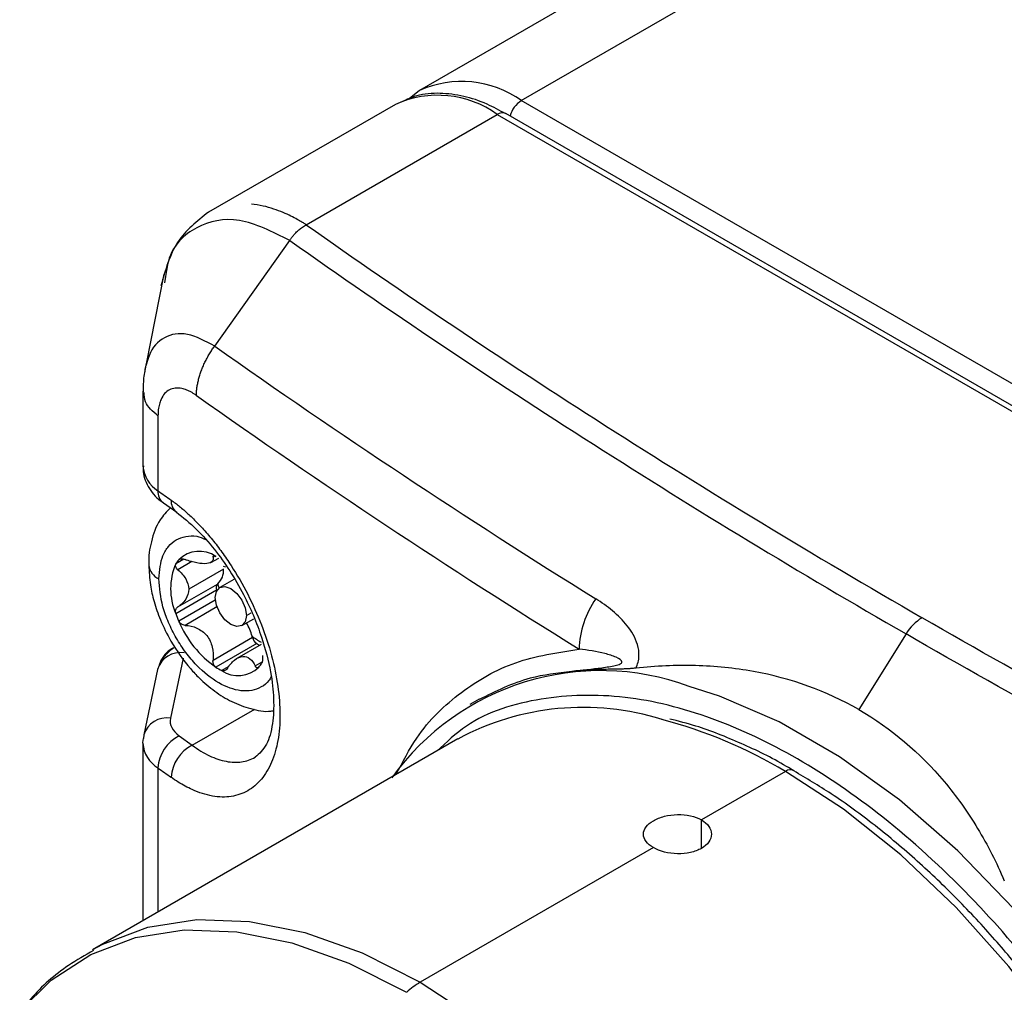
# Model space of a CAD drawing. Header units: millimetres. Extents: x 16 to 683, y 16 to 524.
# Tile 23 of 26: x 573 to 598, y 441 to 464. Entities that reach past the tile are written whole.
import ezdxf

# ---------------------------------------------------------------- set-up
doc = ezdxf.new("R2010")
doc.units = ezdxf.units.MM
doc.header["$LTSCALE"] = 2.5

msp = doc.modelspace()

# ---------------------------------------------------------------- linework, layer by layer
for p, q in [((607.056, 476.411), (583.191, 462.634)), ((585.691, 462.386), (609.556, 476.163)), ((583.191, 462.634), (582.939, 462.426)), ((582.602, 462.294), (578.014, 459.645)), ((617.511, 444.017), (585.691, 462.386)), ((580.415, 459.34), (585.102, 462.046)), ((585.102, 462.046), (616.922, 443.677)), ((617.13, 443.698), (585.31, 462.067)), ((578.166, 456.361), (580.007, 458.952)), ((576.915, 458.126), (576.487, 455.924)), ((576.961, 458.067), (576.934, 457.917)), ((576.406, 455.256), (576.406, 453.416)), ((576.775, 454.65), (576.775, 452.813)), ((576.907, 452.513), (577.235, 452.285)), ((577.413, 451.132), (577.212, 451.016)), ((577.317, 451.136), (577.283, 451.116)), ((578.073, 451.049), (578.266, 451.16)), ((578.167, 451.208), (578.126, 451.184)), ((577.609, 451.072), (577.265, 450.873)), ((578.384, 450.887), (577.53, 450.394)), ((578.44, 450.936), (578.382, 450.951)), ((578.633, 450.635), (578.29, 450.438)), ((577.212, 449.799), (578.214, 450.377)), ((577.265, 449.96), (578.232, 450.519)), ((577.283, 449.616), (578.181, 450.135)), ((578.222, 449.958), (577.441, 449.507)), ((578.832, 449.5), (579.124, 449.668)), ((578.944, 449.748), (579.062, 449.815)), ((578.126, 448.656), (579.093, 449.214)), ((595.133, 449.296), (593.974, 447.438)), ((579.198, 449.059), (578.196, 448.481)), ((579.309, 449.039), (578.713, 448.695)), ((577.391, 448.701), (577.08, 447.226)), ((578.337, 448.399), (578.522, 448.506)), ((579.162, 448.514), (579.332, 448.612)), ((576.766, 448.426), (576.428, 446.819)), ((584.656, 447.694), (584.43, 447.563)), ((577.615, 446.565), (579.151, 447.451)), ((576.428, 446.819), (576.418, 446.728)), ((577.294, 446.794), (577.615, 446.565)), ((584.132, 446.718), (575.167, 441.543)), ((576.406, 446.612), (576.406, 442.258)), ((576.775, 446.008), (576.775, 442.471)), ((592.173, 445.922), (590.111, 444.731)), ((590.111, 444.043), (590.111, 444.731)), ((588.932, 444.051), (583.208, 440.747))]:
    msp.add_line(p, q)
at = {"flags": 128}
for points in [[(578.178, 450.19), (578.207, 450.342), (578.29, 450.438), (578.415, 450.462), (578.561, 450.411), (578.708, 450.293), (578.832, 450.125), (578.915, 449.934), (578.944, 449.748)], [(578.276, 450.428), (578.263, 450.47), (578.246, 450.529)], [(578.944, 449.748), (578.915, 449.595), (578.832, 449.5), (578.708, 449.475), (578.561, 449.526), (578.415, 449.645), (578.29, 449.812), (578.207, 450.004), (578.178, 450.19)], [(604.547, 426.326), (604.454, 428.085), (604.177, 429.924), (603.72, 431.813), (603.09, 433.724), (602.297, 435.624), (601.353, 437.486), (600.274, 439.279), (599.077, 440.974), (597.78, 442.546), (596.404, 443.97), (594.971, 445.222), (593.502, 446.284), (592.022, 447.139), (590.554, 447.772), (589.81, 448.009)], [(576.406, 446.612), (576.407, 446.632), (576.418, 446.728)], [(603.195, 423.189), (603.344, 423.879), (603.523, 425.412), (603.523, 427.061), (603.344, 428.801), (602.989, 430.603), (602.463, 432.44), (601.775, 434.283), (600.936, 436.102), (599.958, 437.868), (598.858, 439.555), (597.652, 441.135), (596.36, 442.583), (595.001, 443.877), (593.598, 444.995), (592.173, 445.922)], [(575.179, 441.55), (575.423, 441.682), (576.524, 442.098), (577.73, 442.285), (579.022, 442.241), (580.38, 441.967), (581.783, 441.466), (583.208, 440.747)], [(573.386, 440.037), (574.151, 440.797), (575.125, 441.432), (576.221, 441.846), (577.421, 442.033), (578.708, 441.989), (580.061, 441.716), (581.458, 441.217), (582.877, 440.501)], [(583.208, 440.747), (584.634, 439.82), (586.037, 438.701), (587.395, 437.408), (588.687, 435.959), (589.893, 434.38), (590.994, 432.693), (591.971, 430.926), (592.811, 429.108), (593.499, 427.265), (594.024, 425.428), (594.38, 423.626), (594.559, 421.886), (594.559, 420.237), (594.38, 418.704), (594.024, 417.312), (593.499, 416.082), (592.811, 415.034), (591.971, 414.184), (591.238, 413.678)]]:
    msp.add_lwpolyline(points, dxfattribs=at)
for centre, radius, start, end in [((584.227, 460.342), 2.515, 54.3824, 114.3071), ((583.637, 460.002), 2.515, 54.3824, 114.3071), ((586.05, 461.836), 0.657, 123.0842, 164.6228), ((585.224, 461.876), 0.21, 65.6929, 125.6176), ((692.997, 619.28), 196.142, 234.82586, 240.06996), ((689.13, 613.566), 192.423, 234.78354, 238.12501), ((688.961, 612.718), 192.881, 234.77765, 238.1251), ((577.189, 453.48), 0.786, 184.6692, 238.1931), ((577.127, 452.787), 0.353, 175.8669, 231.341), ((682.603, 600.557), 181.736, 234.38623, 234.51097), ((577.448, 452.557), 0.352, 175.8206, 231.6916), ((577.795, 450.681), 0.672, 139.6523, 150.1464), ((577.789, 450.604), 0.72, 55.57, 134.649), ((576.967, 451.031), 0.419, 185.8398, 245.6127), ((578.618, 450.407), 1.532, 156.5901, 203.4099), ((577.94, 450.853), 0.445, 313.3779, 4.4171), ((578.324, 450.435), 0.124, 137.6754, 207.8465), ((578.071, 450.749), 0.282, 304.9781, 308.5434), ((589.449, 448.833), 2.344, 145.4983, 177.7918), ((579.757, 450.681), 2.694, 199.1278, 203.2836), ((596.145, 448.692), 1.179, 121.7693, 149.1453), ((579.674, 450.604), 2.587, 202.4393, 235.1499), ((577.763, 448.881), 1.371, 15.24, 30.0457), ((580.07, 450.504), 1.601, 232.0716, 241.4816), ((577.952, 448.939), 1.173, 13.5262, 14.9035), ((579.35, 449.276), 0.265, 193.5173, 234.8475), ((580.085, 450.431), 1.634, 237.0836, 240.0069), ((577.323, 448.259), 0.581, 80.5299, 163.3765), ((577.451, 448.354), 0.67, 124.3044, 164.1206), ((579.051, 449.798), 1.57, 237.0248, 242.9806), ((578.744, 448.993), 0.72, 235.57, 314.649), ((578.738, 448.916), 0.672, 319.6523, 330.1464), ((587.636, 442.094), 6.302, 69.8153, 144.3752), ((587.205, 441.015), 6.478, 72.5861, 118.3152), ((576.985, 446.653), 0.581, 80.5299, 163.3765), ((586.102, 435.729), 11.864, 59.2241, 75.1489), ((577.714, 445.952), 0.941, 116.5098, 176.5996), ((577.157, 446.656), 0.752, 183.3841, 239.4783), ((578.038, 445.723), 0.942, 116.6338, 176.6165), ((682.603, 593.752), 181.736, 234.38623, 234.51097), ((592.294, 445.758), 0.204, 63.3279, 126.4475), ((584.174, 439.102), 1.907, 120.399, 132.8091)]:
    msp.add_arc(centre, radius, start, end)
for points, knots in [([(585.31, 462.059), (585.158, 462.143), (584.814, 462.335), (584.27, 462.509), (583.688, 462.585), (583.132, 462.538), (582.812, 462.385), (582.66, 462.313)], [0, 0, 0, 0, 0.163936, 0.371542, 0.583765, 0.802897, 1, 1, 1, 1]), ([(580.415, 459.34), (580.404, 459.347), (580.367, 459.37), (580.293, 459.414), (580.179, 459.478), (580.025, 459.558), (579.833, 459.646), (579.605, 459.732), (579.343, 459.809), (579.162, 459.835), (579.066, 459.848)], [0, 0, 0, 0, 0.024448, 0.0776851, 0.1598335, 0.2711438, 0.411122, 0.5788366, 0.7746647, 1, 1, 1, 1]), ([(578.014, 459.645), (577.732, 459.427), (577.173, 458.996), (576.955, 458.223), (576.848, 457.84)], [0, 0, 0, 0, 0.504683, 1, 1, 1, 1]), ([(580.007, 458.952), (579.584, 459.165), (578.738, 459.591), (577.689, 459.343), (577.066, 458.79), (576.98, 458.197), (576.961, 458.067)], [0, 0, 0, 0, 0.3050936, 0.6099637, 0.9144036, 1, 1, 1, 1]), ([(580.007, 458.952), (580.02, 458.972), (580.048, 459.014), (580.099, 459.078), (580.161, 459.148), (580.235, 459.219), (580.321, 459.287), (580.383, 459.322), (580.415, 459.34)], [0, 0, 0, 0, 0.115129, 0.251606, 0.409435, 0.587979, 0.785707, 1, 1, 1, 1]), ([(578.166, 456.361), (577.937, 456.483), (577.482, 456.726), (576.908, 456.621), (576.595, 456.295), (576.515, 455.997), (576.497, 455.929)], [0, 0, 0, 0, 0.305987, 0.60826, 0.911302, 1, 1, 1, 1]), ([(577.717, 455.15), (577.718, 455.181), (577.72, 455.244), (577.731, 455.342), (577.748, 455.443), (577.771, 455.546), (577.801, 455.651), (577.837, 455.756), (577.879, 455.862), (577.927, 455.966), (577.98, 456.069), (578.038, 456.169), (578.099, 456.267), (578.144, 456.329), (578.166, 456.361)], [0, 0, 0, 0, 0.0816541, 0.1642853, 0.2477071, 0.331722, 0.4161233, 0.500699, 0.585234, 0.6695141, 0.753329, 0.8364753, 0.9187594, 1, 1, 1, 1]), ([(576.488, 455.933), (576.463, 455.816), (576.412, 455.586), (576.409, 455.331), (576.407, 455.207)], [0, 0, 0, 0, 0.511983, 1, 1, 1, 1]), ([(576.497, 455.929), (576.48, 455.885), (576.454, 455.82), (576.449, 455.735), (576.447, 455.708)], [0, 0, 0, 0, 0.680562, 1, 1, 1, 1]), ([(576.775, 454.65), (576.648, 454.759), (576.441, 454.935), (576.439, 455.146), (576.438, 455.226)], [0, 0, 0, 0, 0.61604, 1, 1, 1, 1]), ([(577.717, 455.15), (577.697, 455.164), (577.657, 455.192), (577.597, 455.228), (577.538, 455.259), (577.479, 455.284), (577.419, 455.305), (577.323, 455.329), (577.195, 455.338), (577.052, 455.297), (576.933, 455.204), (576.854, 455.076), (576.806, 454.938), (576.78, 454.803), (576.777, 454.701), (576.775, 454.65)], [0, 0, 0, 0, 0.041071, 0.082156, 0.123439, 0.165105, 0.207332, 0.250289, 0.376492, 0.500052, 0.624193, 0.749281, 0.834073, 0.917096, 1, 1, 1, 1]), ([(576.42, 453.426), (576.416, 453.396), (576.389, 453.221), (576.528, 452.898), (576.725, 452.632), (576.886, 452.534), (576.912, 452.518)], [0, 0, 0, 0, 0.0846285, 0.4896381, 0.9165059, 1, 1, 1, 1]), ([(577.097, 452.583), (577.132, 452.558), (577.201, 452.507), (577.304, 452.426), (577.407, 452.34), (577.509, 452.249), (577.663, 452.105), (577.865, 451.898), (578.111, 451.613), (578.347, 451.305), (578.647, 450.868), (578.988, 450.277), (579.326, 449.525), (579.578, 448.759), (579.733, 448.007), (579.786, 447.301), (579.734, 446.666), (579.579, 446.129), (579.327, 445.709), (578.99, 445.424), (578.649, 445.307), (578.349, 445.288), (578.113, 445.312), (577.867, 445.373), (577.643, 445.459), (577.443, 445.559), (577.271, 445.659), (577.155, 445.738), (577.097, 445.778)], [0, 0, 0, 0, 0.012522, 0.025015, 0.037498, 0.049989, 0.062508, 0.09384, 0.125165, 0.156338, 0.1875, 0.250123, 0.312409, 0.374948, 0.437434, 0.499767, 0.562383, 0.624643, 0.687242, 0.749636, 0.812072, 0.843384, 0.874729, 0.90589, 0.937077, 0.95806, 0.979004, 1, 1, 1, 1]), ([(577.08, 452.393), (576.989, 452.297), (576.765, 452.064), (576.605, 451.577), (576.534, 451.196), (576.551, 450.997), (576.551, 450.988)], [0, 0, 0, 0, 0.259306, 0.635293, 0.984901, 1, 1, 1, 1]), ([(577.228, 452.282), (577.391, 452.153), (577.708, 451.902), (578.286, 451.247), (578.87, 450.345), (579.321, 449.28), (579.549, 448.399), (579.63, 447.662), (579.597, 447.042), (579.449, 446.524), (579.26, 446.36), (579.16, 446.273)], [0, 0, 0, 0, 0.090866, 0.176584, 0.33001, 0.46048, 0.567325, 0.656105, 0.756175, 0.870775, 1, 1, 1, 1]), ([(576.793, 450.649), (576.813, 450.852), (576.844, 451.164), (577.027, 451.454), (577.217, 451.616), (577.453, 451.697), (577.694, 451.72), (577.867, 451.647), (577.94, 451.616)], [0, 0, 0, 0, 0.279741, 0.431865, 0.58415, 0.736274, 0.888559, 1, 1, 1, 1]), ([(577.283, 451.116), (577.297, 451.132), (577.32, 451.141), (577.377, 451.142), (577.409, 451.136), (577.441, 451.123)], [0, 0, 0, 0, 0.5, 0.5, 1, 1, 1, 1]), ([(578.126, 451.184), (578.135, 451.139), (578.13, 451.101), (578.082, 451.046), (578.037, 451.029), (577.908, 451.017), (577.823, 451.023), (577.638, 451.057), (577.539, 451.085), (577.441, 451.123)], [0, 0, 0, 0, 0.25, 0.25, 0.5, 0.5, 0.75, 0.75, 1, 1, 1, 1]), ([(578.126, 451.184), (578.122, 451.199), (578.127, 451.209), (578.151, 451.215), (578.171, 451.21), (578.196, 451.198)], [0, 0, 0, 0, 0.5, 0.5, 1, 1, 1, 1]), ([(576.551, 450.988), (576.558, 450.826), (576.571, 450.532), (576.676, 450.078), (576.836, 449.612), (577.118, 449.04), (577.457, 448.562), (577.831, 448.164), (578.166, 447.88), (578.589, 447.616), (579.05, 447.452), (579.401, 447.376), (579.581, 447.41), (579.598, 447.413)], [0, 0, 0, 0, 0.097674, 0.176732, 0.265712, 0.371772, 0.523271, 0.58209, 0.678774, 0.776846, 0.881215, 0.988785, 1, 1, 1, 1]), ([(577.265, 450.873), (577.24, 450.895), (577.221, 450.921), (577.201, 450.972), (577.201, 450.996), (577.212, 451.016)], [0, 0, 0, 0, 0.5, 0.5, 1, 1, 1, 1]), ([(577.265, 450.873), (577.342, 450.805), (577.408, 450.731), (577.502, 450.568), (577.53, 450.481), (577.53, 450.394)], [0, 0, 0, 0, 0.5, 0.5, 1, 1, 1, 1]), ([(579.551, 448.24), (579.534, 448.21), (579.473, 448.102), (579.313, 447.985), (579.082, 447.895), (578.738, 447.889), (578.267, 448.056), (577.795, 448.433), (577.452, 448.836), (577.218, 449.193), (577.027, 449.573), (576.844, 450.076), (576.813, 450.424), (576.793, 450.649)], [0, 0, 0, 0, 0.029463, 0.107058, 0.184571, 0.262166, 0.404705, 0.547244, 0.624758, 0.702353, 0.779866, 0.857461, 1, 1, 1, 1]), ([(577.53, 450.394), (577.53, 450.306), (577.502, 450.222), (577.408, 450.074), (577.342, 450.011), (577.265, 449.96)], [0, 0, 0, 0, 0.5, 0.5, 1, 1, 1, 1]), ([(588.502, 448.457), (588.549, 448.552), (588.574, 448.653), (588.583, 448.851), (588.568, 448.945), (588.489, 449.21), (588.396, 449.361), (588.182, 449.632), (588.062, 449.752), (587.801, 449.971), (587.662, 450.07), (587.518, 450.16)], [0, 0, 0, 0, 0.125, 0.125, 0.25, 0.25, 0.5, 0.5, 0.75, 0.75, 1, 1, 1, 1]), ([(577.212, 449.799), (577.201, 449.83), (577.201, 449.863), (577.221, 449.921), (577.24, 449.944), (577.265, 449.96)], [0, 0, 0, 0, 0.5, 0.5, 1, 1, 1, 1]), ([(577.441, 449.507), (577.409, 449.509), (577.377, 449.519), (577.32, 449.557), (577.297, 449.585), (577.283, 449.616)], [0, 0, 0, 0, 0.5, 0.5, 1, 1, 1, 1]), ([(577.441, 449.507), (577.539, 449.503), (577.637, 449.482), (577.822, 449.398), (577.907, 449.336), (578.036, 449.175), (578.081, 449.077), (578.13, 448.869), (578.135, 448.762), (578.126, 448.656)], [0, 0, 0, 0, 0.25, 0.25, 0.5, 0.5, 0.75, 0.75, 1, 1, 1, 1]), ([(577.163, 448.954), (577.135, 448.934), (577.075, 448.893), (576.964, 448.788), (576.865, 448.671), (576.829, 448.583), (576.815, 448.549)], [0, 0, 0, 0, 0.231545, 0.496303, 0.804994, 1, 1, 1, 1]), ([(577.165, 448.949), (577.156, 448.949), (577.121, 448.951), (577.094, 448.926), (577.073, 448.908)], [0, 0, 0, 0, 0.242833, 1, 1, 1, 1]), ([(582.619, 445.845), (582.779, 446.155), (583.202, 446.977), (584.19, 447.908), (585.513, 448.68), (586.575, 448.842), (587.107, 448.923)], [0, 0, 0, 0, 0.167899, 0.445073, 0.721745, 1, 1, 1, 1]), ([(586.928, 448.378), (587.177, 448.412), (587.428, 448.438), (587.786, 448.483), (587.9, 448.499), (588.043, 448.531), (588.084, 448.544), (588.143, 448.574), (588.16, 448.591), (588.16, 448.648), (588.096, 448.689), (587.937, 448.759), (587.84, 448.789), (587.541, 448.866), (587.324, 448.902), (587.107, 448.923)], [0, 0, 0, 0, 0.25, 0.25, 0.375, 0.375, 0.4375, 0.4375, 0.5, 0.5, 0.625, 0.625, 0.75, 0.75, 1, 1, 1, 1]), ([(578.477, 448.453), (578.529, 448.534), (578.589, 448.603), (578.721, 448.707), (578.791, 448.739), (578.92, 448.75), (578.98, 448.73), (579.082, 448.648), (579.125, 448.588), (579.162, 448.514)], [0, 0, 0, 0, 0.25, 0.25, 0.5, 0.5, 0.75, 0.75, 1, 1, 1, 1]), ([(578.196, 448.481), (578.171, 448.497), (578.151, 448.523), (578.127, 448.586), (578.122, 448.621), (578.126, 448.656)], [0, 0, 0, 0, 0.5, 0.5, 1, 1, 1, 1]), ([(578.477, 448.453), (578.46, 448.426), (578.438, 448.406), (578.389, 448.386), (578.362, 448.387), (578.337, 448.399)], [0, 0, 0, 0, 0.5, 0.5, 1, 1, 1, 1]), ([(579.25, 448.481), (579.236, 448.465), (579.22, 448.46), (579.188, 448.473), (579.174, 448.49), (579.162, 448.514)], [0, 0, 0, 0, 0.5, 0.5, 1, 1, 1, 1]), ([(588.502, 448.457), (588.473, 448.454), (588.414, 448.448), (588.326, 448.442), (588.236, 448.437), (588.145, 448.434), (588.023, 448.431), (587.861, 448.429), (587.622, 448.425), (587.304, 448.413), (587.064, 448.391), (586.928, 448.378)], [0, 0, 0, 0, 0.043938, 0.090714, 0.140502, 0.193445, 0.249664, 0.358893, 0.499653, 0.716369, 1, 1, 1, 1]), ([(593.974, 447.438), (593.173, 447.9), (592.308, 448.208), (590.924, 448.459), (590.445, 448.507), (589.482, 448.532), (588.995, 448.511), (588.502, 448.457)], [0, 0, 0, 0, 0.5, 0.5, 0.75, 0.75, 1, 1, 1, 1]), ([(586.928, 448.378), (586.581, 448.336), (585.76, 448.236), (585.061, 447.889), (584.659, 447.689)], [0, 0, 0, 0, 0.423487, 1, 1, 1, 1]), ([(600.69, 437.457), (600.658, 437.522), (600.131, 438.583), (599.102, 440.008), (597.765, 441.705), (596.38, 443.228), (594.612, 444.837), (592.467, 446.302), (590.324, 447.312), (588.178, 447.843), (586.135, 447.776), (584.566, 447.304), (583.854, 446.64), (583.622, 446.424)], [0, 0, 0, 0, 0.007969, 0.130488, 0.190544, 0.250615, 0.3658, 0.474474, 0.583149, 0.698334, 0.818307, 0.940826, 1, 1, 1, 1]), ([(593.974, 447.438), (594.775, 446.975), (595.47, 446.383), (596.367, 445.317), (596.642, 444.929), (597.134, 444.115), (597.351, 443.686), (597.543, 443.238)], [0, 0, 0, 0, 0.5, 0.5, 0.75, 0.75, 1, 1, 1, 1]), ([(592.381, 445.934), (592.32, 445.972), (591.889, 446.24), (591.083, 446.617), (590.124, 447.012), (589.547, 447.155), (589.334, 447.208)], [0, 0, 0, 0, 0.059921, 0.421743, 0.786467, 1, 1, 1, 1]), ([(577.615, 446.565), (577.757, 446.459), (577.901, 446.372), (578.178, 446.24), (578.314, 446.195), (578.578, 446.145), (578.706, 446.141), (578.943, 446.175), (579.055, 446.213), (579.158, 446.272)], [0, 0, 0, 0, 0.25, 0.25, 0.5, 0.5, 0.75, 0.75, 1, 1, 1, 1]), ([(600.368, 437.52), (600.034, 438.073), (599.567, 438.847), (598.809, 439.932), (598.138, 440.822), (597.3, 441.824), (596.388, 442.804), (595.405, 443.744), (594.368, 444.611), (593.355, 445.357), (592.687, 445.753), (592.381, 445.934)], [0, 0, 0, 0, 0.154687, 0.216835, 0.319655, 0.425655, 0.538588, 0.655555, 0.775412, 0.897283, 1, 1, 1, 1]), ([(588.932, 444.051), (588.854, 444.096), (588.793, 444.148), (588.71, 444.261), (588.688, 444.322), (588.688, 444.443), (588.71, 444.504), (588.793, 444.616), (588.855, 444.669), (589.008, 444.758), (589.101, 444.794), (589.303, 444.846), (589.411, 444.861), (589.741, 444.868), (589.955, 444.821), (590.111, 444.731)], [0, 0, 0, 0, 0.125, 0.125, 0.25, 0.25, 0.375, 0.375, 0.5, 0.5, 0.625, 0.625, 0.75, 0.75, 1, 1, 1, 1]), ([(590.111, 444.731), (590.188, 444.686), (590.25, 444.632), (590.333, 444.513), (590.355, 444.447), (590.355, 444.317), (590.333, 444.252), (590.25, 444.133), (590.188, 444.078), (590.034, 443.989), (589.942, 443.954), (589.74, 443.909), (589.632, 443.899), (589.302, 443.906), (589.088, 443.961), (588.932, 444.051)], [0, 0, 0, 0, 0.125, 0.125, 0.25, 0.25, 0.375, 0.375, 0.5, 0.5, 0.625, 0.625, 0.75, 0.75, 1, 1, 1, 1]), ([(575.194, 441.529), (574.987, 441.411), (574.422, 441.091), (573.815, 440.562), (573.471, 440.113), (573.381, 439.996)], [0, 0, 0, 0, 0.300869, 0.818694, 1, 1, 1, 1])]:
    msp.add_open_spline(points, degree=3, knots=knots)
for points in [[(580.415, 459.34), (585.172, 455.978), (590.207, 452.764), (595.525, 449.694)], [(612.234, 440.971), (606.416, 443.715), (600.837, 446.627), (595.525, 449.694)], [(611.86, 440.563), (606.036, 443.31), (600.451, 446.226), (595.133, 449.296)], [(579.337, 448.764), (579.344, 448.722), (579.345, 448.677), (579.339, 448.638)], [(579.339, 448.638), (579.335, 448.615), (579.329, 448.596), (579.321, 448.581)], [(577.08, 447.226), (577.048, 447.071), (577.125, 446.915), (577.294, 446.794)]]:
    msp.add_open_spline(points, degree=3)

doc.saveas('drawing.dxf')
